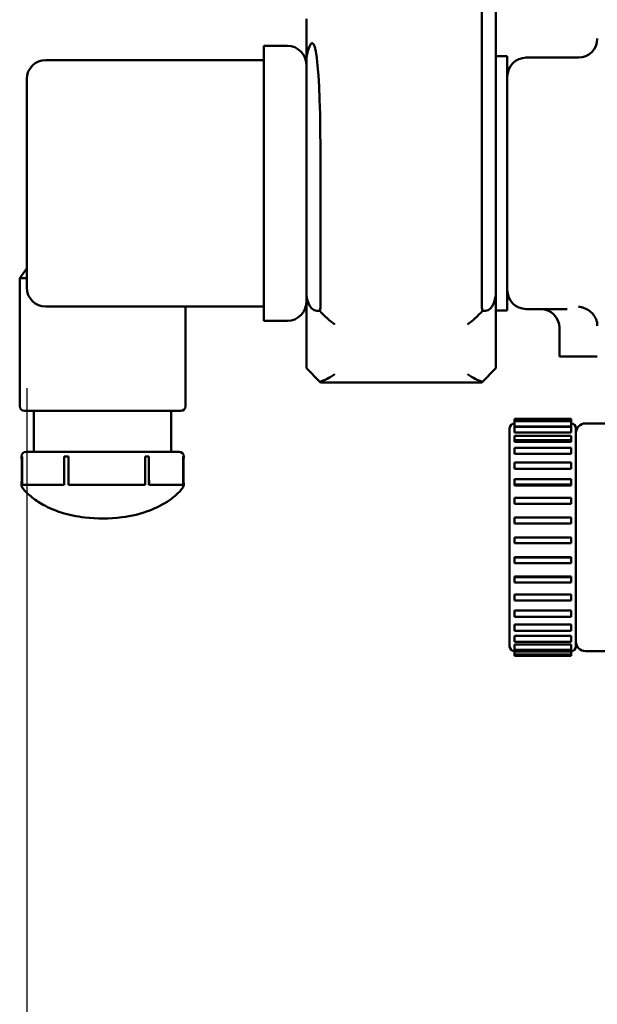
# Model space of a CAD drawing. Header units: inches. Extents: x 1 to 226, y 4 to 143.
# Tile 34 of 46: x 119.04 to 121.44, y 58.45 to 62.54. Entities that reach past the tile are written whole.
import ezdxf

# ---------------------------------------------------------------- set-up
doc = ezdxf.new("R2010")
doc.units = ezdxf.units.IN
doc.header["$LTSCALE"] = 6.666667
doc.header["$MEASUREMENT"] = 0
doc.layers.add('Dimension (ANSI)', color=7, linetype='Continuous', lineweight=25)
doc.layers.add('Visible (ANSI)', color=7, linetype='Continuous', lineweight=50)
doc.styles.add('Note Text (ANSI)', font='tahoma.ttf')
doc.dimstyles.new('Default (ANSI)', dxfattribs={"dimscale": 6.666667, "dimtxt": 0.12, "dimasz": 0.098425, "dimexe": 0.125, "dimexo": 0.0625, "dimgap": 0.031496, "dimtad": 0, "dimtih": 1, "dimtoh": 1, "dimrnd": 1e-08, "dimzin": 4, "dimdsep": 46, "dimtxsty": 'Note Text (ANSI)', "dimcen": 0.09, "dimdle": 0.393701, "dimclrd": 256, "dimclre": 256, "dimclrt": 256, "dimadec": 0, "dimazin": 1, "dimtfac": 1, "dimtofl": 0, "dimtmove": 0, "dimatfit": 3, "dimfxl": 1, "dimtolj": 1, "dimtzin": 4, "dimlwd": -1, "dimlwe": -1, "dimarcsym": 0})

# ---------------------------------------------------------------- blocks, each defined once
blk = doc.blocks.new('*D12')
at = {"layer": 'Defpoints', "color": 0, "transparency": 16777216}
for p in [(119.0664, 61.4271), (148.4342, 58.5868), (148.4342, 53.7043)]:
    blk.add_point(p, dxfattribs=at)
at = {"layer": 'Dimension (ANSI)', "transparency": 16777216}
for p, q in [((119.0664, 61.0105), (119.0664, 52.871)), ((148.4342, 58.1701), (148.4342, 52.871)), ((119.7226, 53.7043), (132.2216, 53.7043)), ((147.778, 53.7043), (135.279, 53.7043))]:
    blk.add_line(p, q, dxfattribs=at)
for points in [[(119.7226, 53.8137), (119.7226, 53.5949), (119.0664, 53.7043)], [(147.778, 53.8137), (147.778, 53.5949), (148.4342, 53.7043)]]:
    blk.add_solid(points, dxfattribs=at)
at = {"layer": 'Dimension (ANSI)', "transparency": 16777216, "insert": (132.4316, 54.121), "char_height": 0.8, "attachment_point": 1, "style": 'Note Text (ANSI)'}
blk.add_mtext('\\A1;29.37', dxfattribs=at)

msp = doc.modelspace()

# ---------------------------------------------------------------- linework, layer by layer
at = {"layer": 'Visible (ANSI)'}
for p, q in [((120.9562, 61.358), (120.9562, 63.6617)), ((121.0153, 63.6026), (121.0153, 61.417)), ((120.2279, 62.5435), (120.2279, 62.3834)), ((120.0507, 62.4311), (120.1491, 62.4311)), ((120.0507, 62.4311), (120.0507, 62.3523)), ((119.1452, 62.372), (120.0507, 62.372)), ((120.2279, 61.417), (120.2279, 62.3834)), ((121.0153, 62.3878), (121.0625, 62.3878)), ((121.0625, 62.2697), (121.0625, 62.3878)), ((121.1412, 62.3819), (121.3578, 62.3819)), ((120.0507, 61.3681), (120.0507, 62.3523)), ((119.0664, 61.4271), (119.0664, 62.2933)), ((121.0625, 62.2697), (121.0625, 61.4508)), ((120.2869, 61.9277), (120.2869, 61.358)), ((119.0655, 61.5059), (119.0369, 61.4665)), ((119.0664, 61.5059), (119.0655, 61.5059)), ((119.0369, 61.4665), (119.0664, 61.4665)), ((119.0369, 60.935), (119.0369, 61.4665)), ((121.0625, 61.3327), (121.0625, 61.4508)), ((120.2279, 61.0925), (120.2279, 61.417)), ((121.0153, 61.417), (121.0153, 61.0925)), ((120.0507, 61.3484), (119.1452, 61.3484)), ((119.7259, 60.935), (119.7259, 61.3484)), ((120.0507, 61.3681), (120.0507, 61.2894)), ((121.0625, 61.3327), (121.0153, 61.3327)), ((121.3119, 61.3386), (121.1412, 61.3386)), ((120.1491, 61.2894), (120.0507, 61.2894)), ((121.279, 61.2598), (121.279, 61.1417)), ((121.4365, 61.1417), (121.279, 61.1417)), ((120.2279, 61.0925), (120.2838, 61.0366)), ((120.9593, 61.0366), (121.0153, 61.0925)), ((120.2838, 61.0366), (120.2869, 61.0334)), ((120.9562, 61.0334), (120.2869, 61.0334)), ((120.9562, 61.0334), (120.9593, 61.0366)), ((119.0566, 60.9153), (119.7062, 60.9153)), ((119.096, 60.9153), (119.096, 60.746)), ((119.6668, 60.9153), (119.6668, 60.746)), ((121.092, 60.883), (121.092, 60.883)), ((121.092, 60.883), (121.092, 60.8735)), ((121.3283, 60.883), (121.092, 60.883)), ((121.092, 60.8735), (121.092, 60.8732)), ((121.3283, 60.8735), (121.092, 60.8735)), ((121.092, 60.8732), (121.092, 60.8593)), ((121.092, 60.8593), (121.092, 60.8514)), ((121.092, 60.8514), (121.3283, 60.8514)), ((121.092, 60.8497), (121.092, 60.8488)), ((121.3283, 60.8497), (121.092, 60.8497)), ((121.092, 60.8488), (121.092, 60.8335)), ((121.3283, 60.883), (121.3283, 60.883)), ((121.3283, 60.8735), (121.3283, 60.883)), ((121.3283, 60.8732), (121.3283, 60.8735)), ((121.3283, 60.8593), (121.3283, 60.8732)), ((121.3283, 60.8514), (121.3283, 60.8593)), ((121.3283, 60.8488), (121.3283, 60.8497)), ((121.3283, 60.8335), (121.3283, 60.8488)), ((121.8828, 60.8634), (121.3873, 60.8634)), ((121.0723, 60.8438), (121.0723, 60.4578)), ((121.092, 60.8335), (121.092, 60.8261)), ((121.092, 60.8261), (121.3283, 60.8261)), ((121.092, 60.8123), (121.092, 60.8105)), ((121.3283, 60.8123), (121.092, 60.8123)), ((121.092, 60.8105), (121.092, 60.7943)), ((121.3283, 60.8261), (121.3283, 60.8335)), ((121.3283, 60.8105), (121.3283, 60.8123)), ((121.3283, 60.7943), (121.3283, 60.8105)), ((121.3479, 60.4578), (121.3479, 60.8438)), ((121.3283, 60.7943), (121.092, 60.7943)), ((121.092, 60.7943), (121.092, 60.7875)), ((121.092, 60.7875), (121.3283, 60.7875)), ((121.3283, 60.7875), (121.3283, 60.7943)), ((119.0473, 60.7264), (119.044, 60.7264)), ((119.0473, 60.7264), (119.0473, 60.6082)), ((119.0637, 60.746), (119.1104, 60.746)), ((119.1921, 60.746), (119.2388, 60.746)), ((119.2223, 60.7264), (119.2399, 60.7264)), ((119.2223, 60.6082), (119.2223, 60.7264)), ((119.2388, 60.746), (119.3234, 60.746)), ((119.2399, 60.7264), (119.2399, 60.6082)), ((119.4718, 60.746), (119.5565, 60.746)), ((119.5565, 60.746), (119.5945, 60.746)), ((119.5576, 60.6082), (119.5576, 60.7264)), ((119.574, 60.7264), (119.5576, 60.7264)), ((119.574, 60.7264), (119.574, 60.6082)), ((119.6611, 60.746), (119.6991, 60.746)), ((119.7188, 60.7264), (119.7167, 60.7264)), ((119.7167, 60.6082), (119.7167, 60.7264)), ((121.092, 60.7625), (121.092, 60.7595)), ((121.3283, 60.7625), (121.092, 60.7625)), ((121.092, 60.7595), (121.092, 60.7524)), ((121.092, 60.7524), (121.092, 60.7428)), ((121.092, 60.7428), (121.092, 60.7368)), ((121.092, 60.7368), (121.3283, 60.7368)), ((121.3283, 60.7595), (121.3283, 60.7625)), ((121.3283, 60.7524), (121.3283, 60.7595)), ((121.3283, 60.7428), (121.3283, 60.7524)), ((121.3283, 60.7368), (121.3283, 60.7428)), ((121.092, 60.7017), (121.092, 60.6973)), ((121.3283, 60.7017), (121.092, 60.7017)), ((121.092, 60.6973), (121.092, 60.6917)), ((121.092, 60.6917), (121.092, 60.6807)), ((121.3283, 60.6973), (121.3283, 60.7017)), ((121.3283, 60.6917), (121.3283, 60.6973)), ((121.3283, 60.6807), (121.3283, 60.6917)), ((121.092, 60.6807), (121.092, 60.6757)), ((121.092, 60.6757), (121.3283, 60.6757)), ((121.3283, 60.6757), (121.3283, 60.6807)), ((119.0473, 60.6082), (119.2223, 60.6082)), ((119.2399, 60.6082), (119.5576, 60.6082)), ((119.574, 60.6082), (119.7167, 60.6082)), ((121.092, 60.6319), (121.092, 60.6257)), ((121.3283, 60.6319), (121.092, 60.6319)), ((121.092, 60.6257), (121.092, 60.6218)), ((121.092, 60.6218), (121.092, 60.6097)), ((121.3283, 60.6097), (121.092, 60.6097)), ((121.092, 60.6097), (121.092, 60.6059)), ((121.092, 60.6059), (121.3283, 60.6059)), ((121.3283, 60.6257), (121.3283, 60.6319)), ((121.3283, 60.6218), (121.3283, 60.6257)), ((121.3283, 60.6097), (121.3283, 60.6218)), ((121.3283, 60.6059), (121.3283, 60.6097)), ((121.092, 60.5551), (121.092, 60.547)), ((121.3283, 60.5551), (121.092, 60.5551)), ((121.092, 60.547), (121.092, 60.545)), ((121.092, 60.545), (121.092, 60.5321)), ((121.092, 60.5321), (121.092, 60.5295)), ((121.092, 60.5295), (121.3283, 60.5295)), ((121.3283, 60.547), (121.3283, 60.5551)), ((121.3283, 60.545), (121.3283, 60.547)), ((121.3283, 60.5321), (121.3283, 60.545)), ((121.3283, 60.5295), (121.3283, 60.5321)), ((121.0723, 60.4578), (121.0723, 59.9382)), ((121.092, 60.4737), (121.092, 60.4636)), ((121.3283, 60.4737), (121.092, 60.4737)), ((121.092, 60.4636), (121.092, 60.4502)), ((121.092, 60.4502), (121.092, 60.449)), ((121.092, 60.449), (121.3283, 60.449)), ((121.3283, 60.4636), (121.3283, 60.4737)), ((121.3283, 60.4502), (121.3283, 60.4636)), ((121.3283, 60.449), (121.3283, 60.4502)), ((121.3479, 59.9382), (121.3479, 60.4578)), ((121.092, 60.3901), (121.092, 60.3903)), ((121.092, 60.3903), (121.3283, 60.3903)), ((121.092, 60.3901), (121.092, 60.378)), ((121.092, 60.378), (121.092, 60.3665)), ((121.092, 60.3665), (121.3283, 60.3665)), ((121.3283, 60.3903), (121.3283, 60.3901)), ((121.3283, 60.378), (121.3283, 60.3901)), ((121.3283, 60.3665), (121.3283, 60.378)), ((121.092, 60.3067), (121.092, 60.3083)), ((121.092, 60.3083), (121.3283, 60.3083)), ((121.092, 60.3067), (121.092, 60.2928)), ((121.092, 60.3067), (121.3283, 60.3067)), ((121.092, 60.2928), (121.092, 60.2833)), ((121.092, 60.2833), (121.3283, 60.2833)), ((121.3283, 60.3083), (121.3283, 60.3067)), ((121.3283, 60.2928), (121.3283, 60.3067)), ((121.3283, 60.2833), (121.3283, 60.2928)), ((121.092, 60.2258), (121.092, 60.2288)), ((121.092, 60.2288), (121.3283, 60.2288)), ((121.092, 60.2258), (121.092, 60.2105)), ((121.092, 60.2258), (121.3283, 60.2258)), ((121.092, 60.2105), (121.092, 60.203)), ((121.092, 60.203), (121.3283, 60.203)), ((121.3283, 60.2288), (121.3283, 60.2258)), ((121.3283, 60.2105), (121.3283, 60.2258)), ((121.3283, 60.203), (121.3283, 60.2105)), ((121.092, 60.15), (121.092, 60.1542)), ((121.092, 60.1542), (121.3283, 60.1542)), ((121.3283, 60.1542), (121.3283, 60.15)), ((121.092, 60.15), (121.092, 60.1338)), ((121.092, 60.1338), (121.092, 60.1281)), ((121.092, 60.1281), (121.3283, 60.1281)), ((121.3283, 60.1338), (121.3283, 60.15)), ((121.3283, 60.1281), (121.3283, 60.1338)), ((121.092, 60.0815), (121.092, 60.0868)), ((121.092, 60.0868), (121.3283, 60.0868)), ((121.092, 60.0815), (121.092, 60.0648)), ((121.3283, 60.0868), (121.3283, 60.0815)), ((121.3283, 60.0648), (121.3283, 60.0815)), ((121.092, 60.0648), (121.092, 60.0608)), ((121.092, 60.0608), (121.3283, 60.0608)), ((121.3283, 60.0608), (121.3283, 60.0648)), ((121.092, 60.0224), (121.092, 60.0287)), ((121.092, 60.0287), (121.3283, 60.0287)), ((121.092, 60.0224), (121.092, 60.0058)), ((121.092, 60.0058), (121.092, 60.0032)), ((121.092, 60.0032), (121.3283, 60.0032)), ((121.3283, 60.0287), (121.3283, 60.0224)), ((121.3283, 60.0058), (121.3283, 60.0224)), ((121.3283, 60.0032), (121.3283, 60.0058)), ((121.092, 59.9745), (121.092, 59.9815)), ((121.092, 59.9815), (121.3283, 59.9815)), ((121.092, 59.9745), (121.092, 59.9585)), ((121.092, 59.9585), (121.092, 59.957)), ((121.092, 59.957), (121.3283, 59.957)), ((121.3283, 59.9815), (121.3283, 59.9745)), ((121.3283, 59.9585), (121.3283, 59.9745)), ((121.3283, 59.957), (121.3283, 59.9585)), ((121.092, 59.9392), (121.092, 59.9468)), ((121.092, 59.9468), (121.3283, 59.9468)), ((121.092, 59.9392), (121.092, 59.9243)), ((121.092, 59.9243), (121.092, 59.9237)), ((121.092, 59.9177), (121.092, 59.9237)), ((121.092, 59.9237), (121.3283, 59.9237)), ((121.092, 59.9221), (121.3283, 59.9221)), ((121.092, 59.9177), (121.092, 59.9043)), ((121.092, 59.9177), (121.3283, 59.9177)), ((121.3283, 59.9468), (121.3283, 59.9392)), ((121.3283, 59.9243), (121.3283, 59.9392)), ((121.3283, 59.9237), (121.3283, 59.9243)), ((121.3283, 59.9237), (121.3283, 59.9177)), ((121.3283, 59.9043), (121.3283, 59.9177)), ((121.8828, 59.9186), (121.3873, 59.9186)), ((121.092, 59.9043), (121.092, 59.9041)), ((121.092, 59.9041), (121.092, 59.8992)), ((121.092, 59.9041), (121.3283, 59.9041)), ((121.092, 59.8992), (121.092, 59.899)), ((121.3283, 59.899), (121.092, 59.899)), ((121.3283, 59.9041), (121.3283, 59.9043)), ((121.3283, 59.8992), (121.3283, 59.9041)), ((121.3283, 59.899), (121.3283, 59.8992))]:
    msp.add_line(p, q, dxfattribs=at)
for centre, radius, start, end in [((121.3578, 62.4606), 0.0787, 270, 0), ((121.3578, 62.4606), 0.0787, 270, 0), ((120.1491, 62.3523), 0.0787, 0, 90), ((119.1452, 62.2933), 0.0787, 90, 180), ((121.1412, 62.3031), 0.0787, 90, 180), ((119.1452, 61.4271), 0.0787, 180, 270), ((121.1412, 61.4173), 0.0787, 180, 270), ((120.1491, 61.3681), 0.0787, 270, 0), ((120.1688, 61.358), 0.1181, 346.7716, 0), ((121.0743, 61.358), 0.1181, 180, 193.2284), ((121.2003, 61.2598), 0.0787, 0, 90), ((119.0566, 60.935), 0.0197, 180, 270), ((119.7062, 60.935), 0.0197, 270, 0), ((121.092, 60.8438), 0.0197, 90, 180), ((121.3283, 60.8438), 0.0197, 0, 90), ((121.3873, 60.8241), 0.0394, 90, 180), ((119.0637, 60.7264), 0.0197, 90, 180), ((119.6991, 60.7264), 0.0197, 0, 90), ((121.3873, 59.9579), 0.0394, 180, 270), ((121.092, 59.9382), 0.0197, 180, 270), ((121.3283, 59.9382), 0.0197, 270, 0)]:
    msp.add_arc(centre, radius, start, end, dxfattribs=at)
for centre, major_axis, ratio, start_param, end_param in [((120.1688, 60.696), (0.0835, 1.7459), 0.047835, 5.497787, 6.544985), ((120.346, 61.5351), (-0.0835, -0.2016), 0.414214, 5.497787, 6.514064), ((120.8972, 61.5351), (0.0835, -0.2016), 0.414214, 6.052306, 7.068583), ((120.346, 61.358), (-0.1091, 0.1091), 0.414214, 1.408976, 1.963495), ((120.8972, 61.358), (0.1091, 0.1091), 0.414214, 4.31969, 4.874209), ((120.346, 61.1516), (0.1091, 0.1091), 0.414214, 3.765171, 4.31969), ((120.8972, 61.1516), (0.1091, -0.1091), 0.414214, 5.105088, 5.659607)]:
    msp.add_ellipse(centre, major_axis=major_axis, ratio=ratio, start_param=start_param, end_param=end_param, dxfattribs=at)
for points, knots in [([(121.4335, 61.2901), (121.4311, 61.2977), (121.4275, 61.3049), (121.4226, 61.3117), (121.4176, 61.3184), (121.4117, 61.3244), (121.4048, 61.3296), (121.3979, 61.3348), (121.3905, 61.339), (121.3824, 61.3422), (121.3784, 61.3438), (121.3743, 61.3451), (121.3702, 61.3461), (121.3661, 61.3472), (121.3619, 61.3479), (121.3578, 61.3485)], [0, 0, 0, 0, 0.000651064, 0.000651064, 0.000651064, 0.001302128, 0.001302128, 0.001302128, 0.001953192, 0.001953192, 0.001953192, 0.002278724, 0.002278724, 0.002278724, 0.002604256, 0.002604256, 0.002604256, 0.002604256]), ([(121.4365, 61.2686), (121.4365, 61.2735), (121.4361, 61.2783), (121.4348, 61.2854), (121.4342, 61.2878), (121.4335, 61.2901)], [-2.16572875, -2.16572875, -2.16572875, -2.16572875, -2.11882025, -2.11882025, -2.09331529, -2.09331529, -2.09331529, -2.09331529]), ([(119.0452, 60.7264), (119.044, 60.7264), (119.0436, 60.7264), (119.0454, 60.7264), (119.046, 60.7264), (119.0467, 60.7264), (119.0473, 60.7264)], [1.1931445, 1.1931445, 1.1931445, 1.1931445, 1.8835956, 1.8835956, 1.8835956, 2.0943951, 2.0943951, 2.0943951, 2.0943951]), ([(119.7188, 60.7263), (119.7187, 60.7233), (119.7183, 60.7202), (119.7175, 60.7129), (119.7172, 60.7087), (119.7168, 60.6944), (119.7168, 60.6841), (119.7168, 60.6534), (119.7174, 60.6331), (119.7185, 60.6101), (119.7184, 60.6075), (119.7171, 60.6024), (119.716, 60.5999), (119.7132, 60.5951), (119.7115, 60.5928), (119.7055, 60.5851), (119.7008, 60.5801), (119.6844, 60.5642), (119.6718, 60.5542), (119.6335, 60.5277), (119.6058, 60.5136), (119.5402, 60.4884), (119.5009, 60.4793), (119.4105, 60.4676), (119.3582, 60.4674), (119.2742, 60.4774), (119.2413, 60.4841), (119.1837, 60.5024), (119.1584, 60.513), (119.1163, 60.5363), (119.0988, 60.548), (119.0757, 60.567), (119.0689, 60.5732), (119.0581, 60.5843), (119.0538, 60.5891), (119.0485, 60.597), (119.0469, 60.5996), (119.0451, 60.6043), (119.0447, 60.6063), (119.0443, 60.6105), (119.0444, 60.6128), (119.0448, 60.6186), (119.0451, 60.6222), (119.0457, 60.6357), (119.0458, 60.6456), (119.046, 60.6634), (119.046, 60.6712), (119.046, 60.687), (119.046, 60.6949), (119.0457, 60.706), (119.0456, 60.7093), (119.045, 60.7171), (119.0441, 60.7217), (119.044, 60.7263)], [0, 0, 0, 0, 0.023437, 0.023437, 0.055815, 0.055815, 0.134023, 0.134023, 0.289553, 0.289553, 0.309138, 0.309138, 0.329543, 0.329543, 0.351669, 0.351669, 0.403965, 0.403965, 0.526371, 0.526371, 0.760759, 0.760759, 1.063348, 1.063348, 1.45544, 1.45544, 1.708444, 1.708444, 1.91637, 1.91637, 2.076331, 2.076331, 2.145925, 2.145925, 2.195115, 2.195115, 2.218267, 2.218267, 2.233341, 2.233341, 2.250537, 2.250537, 2.278089, 2.278089, 2.353812, 2.353812, 2.413731, 2.413731, 2.473872, 2.473872, 2.499043, 2.499043, 2.534305, 2.534305, 2.534305, 2.534305]), ([(119.0473, 60.7264), (119.0474, 60.7068), (119.0473, 60.687), (119.0473, 60.6673), (119.0473, 60.6549), (119.0473, 60.6425), (119.0473, 60.6301), (119.0472, 60.6228), (119.0466, 60.6153), (119.0473, 60.6082)], [-0.0035, -0.0035, -0.0035, -0.0035, -0.002, -0.002, -0.002, -0.001056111, -0.001056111, -0.001056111, -0.0005, -0.0005, -0.0005, -0.0005]), ([(119.1921, 60.746), (119.1853, 60.746), (119.1787, 60.746), (119.166, 60.746), (119.1599, 60.746), (119.1503, 60.746), (119.1466, 60.746), (119.1395, 60.746), (119.1362, 60.746), (119.1283, 60.746), (119.1241, 60.746), (119.1166, 60.746), (119.1133, 60.746), (119.1104, 60.746)], [-0.3819585, -0.3819585, -0.3819585, -0.3819585, -0.3120329, -0.3120329, -0.2398039, -0.2398039, -0.1909793, -0.1909793, -0.1421543, -0.1421543, -0.0699232, -0.0699232, 0, 0, 0, 0]), ([(119.2223, 60.6082), (119.2218, 60.6153), (119.2223, 60.6226), (119.2223, 60.6299), (119.2225, 60.6578), (119.2223, 60.6857), (119.2223, 60.7135), (119.2223, 60.7178), (119.2223, 60.7221), (119.2223, 60.7264)], [0.0005, 0.0005, 0.0005, 0.0005, 0.001049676, 0.001049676, 0.001049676, 0.003174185, 0.003174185, 0.003174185, 0.0035, 0.0035, 0.0035, 0.0035]), ([(119.2223, 60.7264), (119.2257, 60.7264), (119.2304, 60.7264), (119.2358, 60.7264), (119.2372, 60.7264), (119.2386, 60.7264), (119.2399, 60.7264)], [2.094395, 2.094395, 2.094395, 2.094395, 2.931605, 2.931605, 2.931605, 3.141593, 3.141593, 3.141593, 3.141593]), ([(119.2399, 60.7264), (119.2399, 60.7069), (119.2399, 60.6869), (119.24, 60.6673), (119.24, 60.655), (119.24, 60.6426), (119.2399, 60.6303), (119.2399, 60.6229), (119.2397, 60.6153), (119.2399, 60.6082)], [-0.0035, -0.0035, -0.0035, -0.0035, -0.002, -0.002, -0.002, -0.00106057, -0.00106057, -0.00106057, -0.0005, -0.0005, -0.0005, -0.0005]), ([(119.4718, 60.746), (119.4631, 60.746), (119.4543, 60.746), (119.4361, 60.746), (119.4267, 60.746), (119.411, 60.746), (119.4046, 60.746), (119.3918, 60.746), (119.3854, 60.746), (119.3695, 60.746), (119.36, 60.746), (119.3415, 60.746), (119.3324, 60.746), (119.3234, 60.746)], [-0.3819585, -0.3819585, -0.3819585, -0.3819585, -0.3120321, -0.3120321, -0.2398022, -0.2398022, -0.1909771, -0.1909771, -0.1421527, -0.1421527, -0.0699224, -0.0699224, 0, 0, 0, 0]), ([(119.5576, 60.7264), (119.5629, 60.7264), (119.5685, 60.7264), (119.5718, 60.7264), (119.5726, 60.7264), (119.5733, 60.7264), (119.574, 60.7264)], [-3.141593, -3.141593, -3.141593, -3.141593, -2.305062, -2.305062, -2.305062, -2.094395, -2.094395, -2.094395, -2.094395]), ([(119.5576, 60.6082), (119.5577, 60.616), (119.5576, 60.6243), (119.5576, 60.6323), (119.5576, 60.6556), (119.5576, 60.6788), (119.5576, 60.702), (119.5576, 60.7101), (119.5576, 60.7183), (119.5576, 60.7264)], [0.0005, 0.0005, 0.0005, 0.0005, 0.001111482, 0.001111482, 0.001111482, 0.002881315, 0.002881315, 0.002881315, 0.0035, 0.0035, 0.0035, 0.0035]), ([(119.574, 60.7264), (119.574, 60.7068), (119.5741, 60.687), (119.5741, 60.6673), (119.5741, 60.6549), (119.574, 60.6426), (119.5741, 60.6302), (119.5741, 60.6228), (119.5745, 60.6153), (119.574, 60.6082)], [-0.0035, -0.0035, -0.0035, -0.0035, -0.002, -0.002, -0.002, -0.001057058, -0.001057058, -0.001057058, -0.0005, -0.0005, -0.0005, -0.0005]), ([(119.6611, 60.746), (119.6592, 60.746), (119.657, 60.746), (119.6515, 60.746), (119.6483, 60.746), (119.6421, 60.746), (119.6394, 60.746), (119.6337, 60.746), (119.6306, 60.746), (119.6226, 60.746), (119.6174, 60.746), (119.6063, 60.746), (119.6006, 60.746), (119.5945, 60.746)], [-0.3819585, -0.3819585, -0.3819585, -0.3819585, -0.3120329, -0.3120329, -0.2398039, -0.2398039, -0.1909793, -0.1909793, -0.1421543, -0.1421543, -0.0699232, -0.0699232, 0, 0, 0, 0]), ([(119.7167, 60.6082), (119.7173, 60.616), (119.7167, 60.6242), (119.7167, 60.6322), (119.7166, 60.6556), (119.7167, 60.6789), (119.7167, 60.7022), (119.7167, 60.7103), (119.7166, 60.7184), (119.7167, 60.7264)], [0.0005, 0.0005, 0.0005, 0.0005, 0.001109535, 0.001109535, 0.001109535, 0.002886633, 0.002886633, 0.002886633, 0.0035, 0.0035, 0.0035, 0.0035]), ([(119.7182, 60.7264), (119.718, 60.7264), (119.7177, 60.7264), (119.7173, 60.7264), (119.7171, 60.7264), (119.7169, 60.7264), (119.7167, 60.7264)], [-1.404774, -1.404774, -1.404774, -1.404774, -1.2505136, -1.2505136, -1.2505136, -1.1737536, -1.1737536, -1.1737536, -1.1737536]), ([(119.0473, 60.6082), (119.0514, 60.6082), (119.0571, 60.6083), (119.062, 60.6083), (119.0887, 60.6083), (119.1155, 60.6082), (119.1422, 60.6082), (119.1555, 60.6082), (119.1688, 60.6083), (119.1822, 60.6083), (119.1899, 60.6083), (119.1975, 60.6083), (119.2052, 60.6083), (119.2103, 60.6083), (119.2155, 60.6083), (119.2206, 60.6082), (119.2211, 60.6082), (119.2217, 60.6082), (119.2223, 60.6082)], [-0.008371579, -0.008371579, -0.008371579, -0.008371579, -0.007694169, -0.007694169, -0.007694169, -0.003991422, -0.003991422, -0.003991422, -0.002140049, -0.002140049, -0.002140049, -0.001082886, -0.001082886, -0.001082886, -0.000369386, -0.000369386, -0.000369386, -0.000288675, -0.000288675, -0.000288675, -0.000288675]), ([(119.1236, 60.6082), (119.1195, 60.6082), (119.1155, 60.6082), (119.1114, 60.6082), (119.1086, 60.6082), (119.1058, 60.6082), (119.103, 60.6082)], [-0.004679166, -0.004679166, -0.004679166, -0.004679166, -0.003987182, -0.003987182, -0.003987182, -0.003511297, -0.003511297, -0.003511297, -0.003511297]), ([(119.2399, 60.6082), (119.2486, 60.6082), (119.2579, 60.6083), (119.2669, 60.6083), (119.3154, 60.6083), (119.3638, 60.6082), (119.4122, 60.6082), (119.4364, 60.6082), (119.4607, 60.6083), (119.4849, 60.6083), (119.4988, 60.6083), (119.5126, 60.6083), (119.5265, 60.6083), (119.5357, 60.6083), (119.545, 60.6083), (119.5543, 60.6082), (119.5554, 60.6082), (119.5565, 60.6082), (119.5576, 60.6082)], [-0.008371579, -0.008371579, -0.008371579, -0.008371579, -0.007686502, -0.007686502, -0.007686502, -0.003987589, -0.003987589, -0.003987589, -0.002138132, -0.002138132, -0.002138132, -0.001081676, -0.001081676, -0.001081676, -0.00037601, -0.00037601, -0.00037601, -0.000288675, -0.000288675, -0.000288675, -0.000288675]), ([(119.3907, 60.6082), (119.3773, 60.6082), (119.364, 60.6082), (119.3506, 60.6082), (119.3437, 60.6082), (119.3368, 60.6082), (119.3299, 60.6083)], [-0.005009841, -0.005009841, -0.005009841, -0.005009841, -0.003987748, -0.003987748, -0.003987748, -0.003460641, -0.003460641, -0.003460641, -0.003460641]), ([(119.574, 60.6082), (119.5785, 60.6082), (119.582, 60.6083), (119.586, 60.6083), (119.6078, 60.6083), (119.6295, 60.6082), (119.6513, 60.6082), (119.6622, 60.6082), (119.6731, 60.6083), (119.684, 60.6083), (119.6902, 60.6083), (119.6964, 60.6083), (119.7027, 60.6083), (119.7069, 60.6083), (119.7112, 60.6083), (119.7154, 60.6082), (119.7159, 60.6082), (119.7163, 60.6082), (119.7167, 60.6082)], [-0.008371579, -0.008371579, -0.008371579, -0.008371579, -0.007696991, -0.007696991, -0.007696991, -0.003992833, -0.003992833, -0.003992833, -0.002140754, -0.002140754, -0.002140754, -0.001082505, -0.001082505, -0.001082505, -0.000367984, -0.000367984, -0.000367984, -0.000288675, -0.000288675, -0.000288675, -0.000288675]), ([(119.6292, 60.6082), (119.6264, 60.6082), (119.6235, 60.6082), (119.6207, 60.6082), (119.6168, 60.6082), (119.613, 60.6082), (119.6092, 60.6082)], [-0.0043869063, -0.0043869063, -0.0043869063, -0.0043869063, -0.003991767, -0.003991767, -0.003991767, -0.0034616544, -0.0034616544, -0.0034616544, -0.0034616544])]:
    msp.add_open_spline(points, degree=3, knots=knots, dxfattribs=at)
for points in [[(119.7167, 60.7264), (119.7177, 60.7264), (119.7185, 60.7264), (119.7186, 60.7264)], [(119.7155, 60.6082), (119.7154, 60.6082), (119.7153, 60.6082), (119.7152, 60.6082)]]:
    msp.add_open_spline(points, degree=3, dxfattribs=at)

# ---------------------------------------------------------------- dimensions: what is measured, and where the dimension line sits
at = {"layer": 'Dimension (ANSI)'}
dim = msp.add_linear_dim(base=(148.4342, 53.7043), p1=(119.0664, 61.4271), p2=(148.4342, 58.5868), dimstyle='Default (ANSI)', override={"dimgap": 0.031496, "dimtih": 0, "dimtoh": 0, "dimdec": 2, "dimtol": 0, "dimlim": 0, "dimtp": 0, "dimtm": 0, "dimtdec": 2, "dimatfit": 1}, dxfattribs=at)
dim.commit()
dim.dimension.update_dxf_attribs({"geometry": '*D12', "text_midpoint": (133.7503, 53.7043), "dimtype": 160})

doc.saveas('drawing.dxf')
